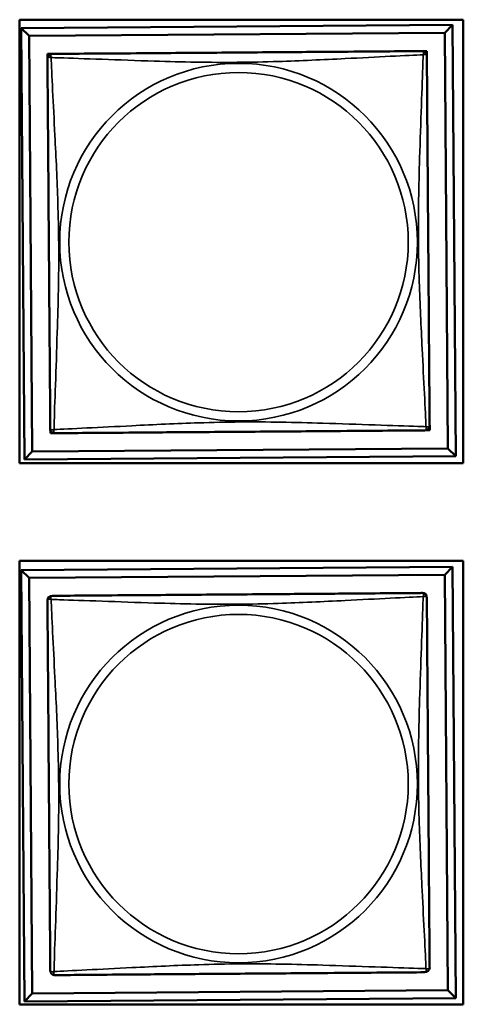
# Model space of a CAD drawing. Header units: inches. Extents: x -32 to 29.2, y -14.4 to 22.6.
# Tile 187 of 256: x -4.358 to -3.806, y -9.958 to -8.732. Entities that reach past the tile are written whole.
import ezdxf

# ---------------------------------------------------------------- set-up
doc = ezdxf.new("R2010")
doc.units = ezdxf.units.IN
doc.header["$MEASUREMENT"] = 0
doc.layers.add('Visible (ANSI)', color=7, linetype='Continuous', lineweight=50)
doc.layers.add('Visible Narrow (ANSI)', color=7, linetype='Continuous', lineweight=35)

msp = doc.modelspace()

# ---------------------------------------------------------------- linework, layer by layer
at = {"layer": 'Visible (ANSI)'}
for p, q in [((-4.3583, -9.2843), (-4.3583, -8.7318)), ((-4.3583, -8.7318), (-3.8058, -8.7318)), ((-3.8058, -8.7318), (-3.8058, -9.2843)), ((-4.3565, -8.7423), (-3.8191, -8.7382)), ((-4.3466, -8.7521), (-4.3565, -8.7423)), ((-4.3524, -9.2797), (-4.3565, -8.7423)), ((-3.8191, -8.7382), (-3.8288, -8.7481)), ((-3.8191, -8.7382), (-3.815, -9.2756)), ((-4.3466, -8.7521), (-3.8288, -8.7481)), ((-4.3426, -9.2698), (-4.3466, -8.7521)), ((-3.8288, -8.7481), (-3.8249, -9.2658)), ((-4.3237, -8.7803), (-4.3237, -8.7745)), ((-4.3237, -8.7745), (-4.3179, -8.7745)), ((-3.8571, -8.7709), (-3.8513, -8.7709)), ((-3.8513, -8.7709), (-3.8513, -8.7768)), ((-4.3201, -9.2469), (-4.3202, -9.2411)), ((-4.3142, -9.2469), (-4.3201, -9.2469)), ((-3.8477, -9.2433), (-3.8536, -9.2434)), ((-3.8477, -9.2374), (-3.8477, -9.2433)), ((-4.3426, -9.2698), (-4.3524, -9.2797)), ((-3.8249, -9.2658), (-4.3426, -9.2698)), ((-3.8249, -9.2658), (-3.815, -9.2756)), ((-3.815, -9.2756), (-4.3524, -9.2797)), ((-3.8058, -9.2843), (-4.3583, -9.2843)), ((-4.3583, -9.9583), (-4.3583, -9.4058)), ((-4.3583, -9.4058), (-3.8058, -9.4058)), ((-3.8058, -9.4058), (-3.8058, -9.9583)), ((-4.3565, -9.4173), (-3.8191, -9.4132)), ((-4.3466, -9.4271), (-4.3565, -9.4173)), ((-4.3524, -9.9547), (-4.3565, -9.4173)), ((-3.8191, -9.4132), (-3.8288, -9.4231)), ((-3.8191, -9.4132), (-3.815, -9.9506)), ((-4.3466, -9.4271), (-3.8288, -9.4231)), ((-4.3426, -9.9448), (-4.3466, -9.4271)), ((-3.8288, -9.4231), (-3.8249, -9.9408)), ((-4.3426, -9.9448), (-4.3524, -9.9547)), ((-3.8249, -9.9408), (-4.3426, -9.9448)), ((-3.8249, -9.9408), (-3.815, -9.9506)), ((-3.8058, -9.9583), (-4.3583, -9.9583)), ((-3.815, -9.9506), (-4.3524, -9.9547))]:
    msp.add_line(p, q, dxfattribs=at)
for centre, start, end in [((-4.3178, -8.7804), 90.439, 180.439), ((-3.8572, -8.7768), 0.439, 90.439), ((-4.3143, -9.241), 180.439, 270.439), ((-3.8536, -9.2375), 270.439, 0.439), ((-4.3178, -9.4554), 90.439, 180.439), ((-3.8572, -9.4518), 0.439, 90.439), ((-4.3143, -9.916), 180.439, 270.439), ((-3.8536, -9.9125), 270.439, 0.439)]:
    msp.add_arc(centre, 0.00591, start, end, dxfattribs=at)
for points in [[(-4.3237, -8.7804), (-4.3237, -8.781), (-4.3237, -8.7837), (-4.3236, -8.7881), (-4.3236, -8.7962), (-4.3235, -8.8102), (-4.3233, -8.8263), (-4.3232, -8.8424), (-4.3231, -8.8606), (-4.3229, -8.8793), (-4.3227, -8.9056), (-4.3225, -8.9329), (-4.3223, -8.96), (-4.3222, -8.9769), (-4.3221, -8.9938), (-4.3219, -9.0107), (-4.3217, -9.0446), (-4.3214, -9.0784), (-4.3212, -9.1121), (-4.3208, -9.1541), (-4.3205, -9.1981), (-4.3203, -9.2236), (-4.3202, -9.2337), (-4.3202, -9.2401), (-4.3202, -9.241)], [(-3.8572, -8.7709), (-3.8578, -8.7709), (-3.8605, -8.771), (-3.8649, -8.771), (-3.873, -8.7711), (-3.887, -8.7712), (-3.9031, -8.7713), (-3.9192, -8.7714), (-3.9374, -8.7716), (-3.9561, -8.7717), (-3.9824, -8.7719), (-4.0097, -8.7721), (-4.0368, -8.7723), (-4.0537, -8.7724), (-4.0706, -8.7726), (-4.0875, -8.7727), (-4.1214, -8.773), (-4.1552, -8.7732), (-4.1889, -8.7735), (-4.2309, -8.7738), (-4.2749, -8.7741), (-4.3004, -8.7743), (-4.3105, -8.7744), (-4.3169, -8.7745), (-4.3178, -8.7745)], [(-3.8477, -9.2374), (-3.8477, -9.2368), (-3.8478, -9.2341), (-3.8478, -9.2297), (-3.8479, -9.2216), (-3.848, -9.2077), (-3.8481, -9.1915), (-3.8482, -9.1754), (-3.8484, -9.1572), (-3.8485, -9.1386), (-3.8487, -9.1122), (-3.8489, -9.0849), (-3.8491, -9.0579), (-3.8492, -9.041), (-3.8494, -9.024), (-3.8495, -9.0071), (-3.8498, -8.9733), (-3.85, -8.9394), (-3.8503, -8.9057), (-3.8506, -8.8637), (-3.8509, -8.8198), (-3.8511, -8.7942), (-3.8512, -8.7842), (-3.8513, -8.7777), (-3.8513, -8.7768)], [(-4.3142, -9.2469), (-4.3136, -9.2469), (-4.3109, -9.2469), (-4.3065, -9.2468), (-4.2984, -9.2468), (-4.2845, -9.2467), (-4.2683, -9.2465), (-4.2522, -9.2464), (-4.234, -9.2463), (-4.2154, -9.2461), (-4.189, -9.2459), (-4.1617, -9.2457), (-4.1347, -9.2455), (-4.1178, -9.2454), (-4.1008, -9.2453), (-4.0839, -9.2451), (-4.0501, -9.2449), (-4.0162, -9.2446), (-3.9825, -9.2444), (-3.9405, -9.244), (-3.8966, -9.2437), (-3.871, -9.2435), (-3.8609, -9.2434), (-3.8545, -9.2434), (-3.8536, -9.2434)], [(-4.3237, -9.4554), (-4.3237, -9.456), (-4.3237, -9.4587), (-4.3236, -9.4631), (-4.3236, -9.4712), (-4.3235, -9.4852), (-4.3233, -9.5013), (-4.3232, -9.5174), (-4.3231, -9.5356), (-4.3229, -9.5543), (-4.3227, -9.5806), (-4.3225, -9.6079), (-4.3223, -9.635), (-4.3222, -9.6519), (-4.3221, -9.6688), (-4.3219, -9.6857), (-4.3217, -9.7196), (-4.3214, -9.7534), (-4.3212, -9.7871), (-4.3208, -9.8291), (-4.3205, -9.8731), (-4.3203, -9.8986), (-4.3202, -9.9087), (-4.3202, -9.9151), (-4.3202, -9.916)], [(-3.8572, -9.4459), (-3.8578, -9.4459), (-3.8605, -9.446), (-3.8649, -9.446), (-3.873, -9.4461), (-3.887, -9.4462), (-3.9031, -9.4463), (-3.9192, -9.4464), (-3.9374, -9.4466), (-3.9561, -9.4467), (-3.9824, -9.4469), (-4.0097, -9.4471), (-4.0368, -9.4473), (-4.0537, -9.4474), (-4.0706, -9.4476), (-4.0875, -9.4477), (-4.1214, -9.448), (-4.1552, -9.4482), (-4.1889, -9.4485), (-4.2309, -9.4488), (-4.2749, -9.4491), (-4.3004, -9.4493), (-4.3105, -9.4494), (-4.3169, -9.4495), (-4.3178, -9.4495)], [(-3.8477, -9.9124), (-3.8477, -9.9118), (-3.8478, -9.9091), (-3.8478, -9.9047), (-3.8479, -9.8966), (-3.848, -9.8827), (-3.8481, -9.8665), (-3.8482, -9.8504), (-3.8484, -9.8322), (-3.8485, -9.8136), (-3.8487, -9.7872), (-3.8489, -9.7599), (-3.8491, -9.7329), (-3.8492, -9.716), (-3.8494, -9.699), (-3.8495, -9.6821), (-3.8498, -9.6483), (-3.85, -9.6144), (-3.8503, -9.5807), (-3.8506, -9.5387), (-3.8509, -9.4948), (-3.8511, -9.4692), (-3.8512, -9.4592), (-3.8513, -9.4527), (-3.8513, -9.4518)], [(-4.3142, -9.9219), (-4.3136, -9.9219), (-4.3109, -9.9219), (-4.3065, -9.9218), (-4.2984, -9.9218), (-4.2845, -9.9217), (-4.2683, -9.9215), (-4.2522, -9.9214), (-4.234, -9.9213), (-4.2154, -9.9211), (-4.189, -9.9209), (-4.1617, -9.9207), (-4.1347, -9.9205), (-4.1178, -9.9204), (-4.1008, -9.9203), (-4.0839, -9.9201), (-4.0501, -9.9199), (-4.0162, -9.9196), (-3.9825, -9.9194), (-3.9405, -9.919), (-3.8966, -9.9187), (-3.871, -9.9185), (-3.8609, -9.9184), (-3.8545, -9.9184), (-3.8536, -9.9184)]]:
    msp.add_open_spline(points, degree=3, knots=[0.325731, 0.325731, 0.325731, 0.325731, 0.404774, 0.404774, 0.404774, 0.550532, 0.550532, 0.550532, 0.69629, 0.69629, 0.69629, 0.902598, 0.902598, 0.902598, 1.03154, 1.03154, 1.03154, 1.289425, 1.289425, 1.289425, 1.610774, 1.610774, 1.610774, 1.73735, 1.73735, 1.73735, 1.73735], dxfattribs=at)
at = {"layer": 'Visible Narrow (ANSI)'}
for centre, radius in [((-4.0857, -9.0089), 0.2227), ((-4.0857, -9.0089), 0.2113), ((-4.0857, -9.6839), 0.2227), ((-4.0857, -9.6839), 0.2113)]:
    msp.add_circle(centre, radius, dxfattribs=at)
for points, knots in [([(-4.3237, -8.7804), (-4.3237, -8.7803), (-4.3237, -8.7802), (-4.3236, -8.7799), (-4.3236, -8.7797), (-4.3235, -8.7795), (-4.3234, -8.7794), (-4.3232, -8.7792), (-4.3232, -8.7791), (-4.323, -8.779), (-4.3228, -8.7789), (-4.3222, -8.7787), (-4.3217, -8.7786), (-4.3206, -8.7787), (-4.3199, -8.7788), (-4.3192, -8.779)], [-0.0844808, -0.0844808, -0.0844808, -0.0844808, -0.06943799, -0.06943799, -0.05587828, -0.05587828, -0.04740346, -0.04740346, -0.04210669, -0.04210669, -0.03151317, -0.03151317, -0.01456352, -0.01456352, 0.00026741, 0.00026741, 0.00026741, 0.00026741]), ([(-4.3192, -8.779), (-4.3194, -8.7783), (-4.3195, -8.7776), (-4.3196, -8.7765), (-4.3195, -8.776), (-4.3194, -8.7754), (-4.3193, -8.7752), (-4.3191, -8.775), (-4.319, -8.7749), (-4.3189, -8.7748), (-4.3188, -8.7747), (-4.3185, -8.7746), (-4.3184, -8.7745), (-4.3181, -8.7745), (-4.3179, -8.7745), (-4.3178, -8.7745)], [-0.00026741, -0.00026741, -0.00026741, -0.00026741, 0.01456352, 0.01456352, 0.03151317, 0.03151317, 0.04210669, 0.04210669, 0.04740346, 0.04740346, 0.05587828, 0.05587828, 0.06943799, 0.06943799, 0.0844808, 0.0844808, 0.0844808, 0.0844808]), ([(-4.3192, -8.779), (-4.3163, -8.7791), (-4.3128, -8.7792), (-4.3088, -8.7793), (-4.2812, -8.7802), (-4.2342, -8.782), (-4.1906, -8.7834), (-4.1557, -8.7845), (-4.1215, -8.7852), (-4.0874, -8.7849), (-4.0704, -8.7848), (-4.0534, -8.7844), (-4.0362, -8.7839), (-4.0087, -8.783), (-3.9806, -8.7816), (-3.9529, -8.7803), (-3.9334, -8.7793), (-3.914, -8.7783), (-3.8967, -8.7774), (-3.8796, -8.7766), (-3.8646, -8.7759), (-3.8558, -8.7755)], [-1.657319, -1.657319, -1.657319, -1.657319, -1.610774, -1.610774, -1.610774, -1.289425, -1.289425, -1.289425, -1.03154, -1.03154, -1.03154, -0.902598, -0.902598, -0.902598, -0.69629, -0.69629, -0.69629, -0.550532, -0.550532, -0.550532, -0.405761, -0.405761, -0.405761, -0.405761]), ([(-4.3156, -9.2424), (-4.3155, -9.2395), (-4.3154, -9.236), (-4.3153, -9.232), (-4.3144, -9.2044), (-4.3126, -9.1574), (-4.3113, -9.1138), (-4.3102, -9.0789), (-4.3094, -9.0447), (-4.3097, -9.0106), (-4.3098, -8.9936), (-4.3102, -8.9766), (-4.3108, -8.9594), (-4.3116, -8.9319), (-4.313, -8.9038), (-4.3144, -8.8761), (-4.3154, -8.8566), (-4.3164, -8.8372), (-4.3172, -8.8199), (-4.3181, -8.8028), (-4.3188, -8.7878), (-4.3192, -8.779)], [-1.657319, -1.657319, -1.657319, -1.657319, -1.610774, -1.610774, -1.610774, -1.289425, -1.289425, -1.289425, -1.03154, -1.03154, -1.03154, -0.902598, -0.902598, -0.902598, -0.69629, -0.69629, -0.69629, -0.550532, -0.550532, -0.550532, -0.405761, -0.405761, -0.405761, -0.405761]), ([(-3.8558, -8.7755), (-3.8559, -8.7783), (-3.856, -8.7818), (-3.8561, -8.7858), (-3.857, -8.8134), (-3.8588, -8.8605), (-3.8602, -8.904), (-3.8613, -8.9389), (-3.862, -8.9731), (-3.8617, -9.0072), (-3.8616, -9.0242), (-3.8612, -9.0413), (-3.8607, -9.0585), (-3.8598, -9.0859), (-3.8584, -9.1141), (-3.857, -9.1417), (-3.8561, -9.1613), (-3.8551, -9.1806), (-3.8542, -9.1979), (-3.8534, -9.2151), (-3.8527, -9.23), (-3.8523, -9.2388)], [-1.657319, -1.657319, -1.657319, -1.657319, -1.610774, -1.610774, -1.610774, -1.289425, -1.289425, -1.289425, -1.03154, -1.03154, -1.03154, -0.902598, -0.902598, -0.902598, -0.69629, -0.69629, -0.69629, -0.550532, -0.550532, -0.550532, -0.405761, -0.405761, -0.405761, -0.405761]), ([(-3.8572, -8.7709), (-3.8571, -8.7709), (-3.857, -8.7709), (-3.8567, -8.771), (-3.8565, -8.771), (-3.8563, -8.7712), (-3.8562, -8.7713), (-3.856, -8.7714), (-3.8559, -8.7715), (-3.8558, -8.7717), (-3.8557, -8.7719), (-3.8555, -8.7724), (-3.8554, -8.7729), (-3.8555, -8.7741), (-3.8556, -8.7747), (-3.8558, -8.7755)], [-0.0844808, -0.0844808, -0.0844808, -0.0844808, -0.06943799, -0.06943799, -0.05587828, -0.05587828, -0.04740346, -0.04740346, -0.04210669, -0.04210669, -0.03151317, -0.03151317, -0.01456352, -0.01456352, 0.00026741, 0.00026741, 0.00026741, 0.00026741]), ([(-3.8558, -8.7755), (-3.8551, -8.7753), (-3.8544, -8.7751), (-3.8533, -8.7751), (-3.8528, -8.7751), (-3.8522, -8.7753), (-3.852, -8.7754), (-3.8518, -8.7755), (-3.8517, -8.7756), (-3.8516, -8.7757), (-3.8515, -8.7758), (-3.8514, -8.7761), (-3.8513, -8.7763), (-3.8513, -8.7766), (-3.8513, -8.7767), (-3.8513, -8.7768)], [-0.00026741, -0.00026741, -0.00026741, -0.00026741, 0.01456352, 0.01456352, 0.03151317, 0.03151317, 0.04210669, 0.04210669, 0.04740346, 0.04740346, 0.05587828, 0.05587828, 0.06943799, 0.06943799, 0.0844808, 0.0844808, 0.0844808, 0.0844808]), ([(-3.8523, -9.2388), (-3.8551, -9.2387), (-3.8586, -9.2386), (-3.8626, -9.2385), (-3.8902, -9.2376), (-3.9373, -9.2358), (-3.9808, -9.2345), (-4.0157, -9.2334), (-4.0499, -9.2326), (-4.084, -9.2329), (-4.101, -9.233), (-4.1181, -9.2334), (-4.1353, -9.234), (-4.1627, -9.2348), (-4.1909, -9.2362), (-4.2185, -9.2376), (-4.2381, -9.2386), (-4.2574, -9.2396), (-4.2747, -9.2404), (-4.2919, -9.2413), (-4.3068, -9.242), (-4.3156, -9.2424)], [-1.657319, -1.657319, -1.657319, -1.657319, -1.610774, -1.610774, -1.610774, -1.289425, -1.289425, -1.289425, -1.03154, -1.03154, -1.03154, -0.902598, -0.902598, -0.902598, -0.69629, -0.69629, -0.69629, -0.550532, -0.550532, -0.550532, -0.405761, -0.405761, -0.405761, -0.405761]), ([(-4.3156, -9.2424), (-4.3164, -9.2426), (-4.317, -9.2427), (-4.3182, -9.2428), (-4.3186, -9.2427), (-4.3192, -9.2426), (-4.3194, -9.2425), (-4.3196, -9.2423), (-4.3197, -9.2422), (-4.3198, -9.2421), (-4.3199, -9.242), (-4.3201, -9.2417), (-4.3201, -9.2416), (-4.3202, -9.2413), (-4.3202, -9.2411), (-4.3202, -9.241)], [-0.00026741, -0.00026741, -0.00026741, -0.00026741, 0.01456352, 0.01456352, 0.03151317, 0.03151317, 0.04210669, 0.04210669, 0.04740346, 0.04740346, 0.05587828, 0.05587828, 0.06943799, 0.06943799, 0.0844808, 0.0844808, 0.0844808, 0.0844808]), ([(-4.3142, -9.2469), (-4.3143, -9.2469), (-4.3144, -9.2469), (-4.3147, -9.2468), (-4.3149, -9.2468), (-4.3152, -9.2467), (-4.3153, -9.2466), (-4.3154, -9.2464), (-4.3155, -9.2464), (-4.3157, -9.2462), (-4.3157, -9.246), (-4.3159, -9.2454), (-4.316, -9.2449), (-4.3159, -9.2438), (-4.3158, -9.2431), (-4.3156, -9.2424)], [-0.0844808, -0.0844808, -0.0844808, -0.0844808, -0.06943799, -0.06943799, -0.05587828, -0.05587828, -0.04740346, -0.04740346, -0.04210669, -0.04210669, -0.03151317, -0.03151317, -0.01456352, -0.01456352, 0.00026741, 0.00026741, 0.00026741, 0.00026741]), ([(-3.8523, -9.2388), (-3.8521, -9.2396), (-3.8519, -9.2402), (-3.8519, -9.2414), (-3.8519, -9.2418), (-3.8521, -9.2424), (-3.8522, -9.2426), (-3.8523, -9.2428), (-3.8524, -9.2429), (-3.8525, -9.243), (-3.8526, -9.2431), (-3.8529, -9.2433), (-3.8531, -9.2433), (-3.8534, -9.2434), (-3.8535, -9.2434), (-3.8536, -9.2434)], [-0.00026741, -0.00026741, -0.00026741, -0.00026741, 0.01456352, 0.01456352, 0.03151317, 0.03151317, 0.04210669, 0.04210669, 0.04740346, 0.04740346, 0.05587828, 0.05587828, 0.06943799, 0.06943799, 0.0844808, 0.0844808, 0.0844808, 0.0844808]), ([(-3.8477, -9.2374), (-3.8477, -9.2375), (-3.8477, -9.2376), (-3.8478, -9.2379), (-3.8478, -9.2381), (-3.848, -9.2384), (-3.848, -9.2385), (-3.8482, -9.2386), (-3.8483, -9.2387), (-3.8485, -9.2389), (-3.8487, -9.239), (-3.8492, -9.2391), (-3.8497, -9.2392), (-3.8509, -9.2391), (-3.8515, -9.239), (-3.8523, -9.2388)], [-0.0844808, -0.0844808, -0.0844808, -0.0844808, -0.06943799, -0.06943799, -0.05587828, -0.05587828, -0.04740346, -0.04740346, -0.04210669, -0.04210669, -0.03151317, -0.03151317, -0.01456352, -0.01456352, 0.00026741, 0.00026741, 0.00026741, 0.00026741]), ([(-4.3237, -9.4554), (-4.3237, -9.4553), (-4.3237, -9.4552), (-4.3236, -9.4549), (-4.3236, -9.4547), (-4.3235, -9.4545), (-4.3234, -9.4544), (-4.3232, -9.4542), (-4.3232, -9.4541), (-4.323, -9.454), (-4.3228, -9.4539), (-4.3222, -9.4537), (-4.3217, -9.4536), (-4.3206, -9.4537), (-4.3199, -9.4538), (-4.3192, -9.454)], [-0.0844808, -0.0844808, -0.0844808, -0.0844808, -0.06943799, -0.06943799, -0.05587828, -0.05587828, -0.04740346, -0.04740346, -0.04210669, -0.04210669, -0.03151317, -0.03151317, -0.01456352, -0.01456352, 0.00026741, 0.00026741, 0.00026741, 0.00026741]), ([(-4.3192, -9.454), (-4.3194, -9.4533), (-4.3195, -9.4526), (-4.3196, -9.4515), (-4.3195, -9.451), (-4.3194, -9.4504), (-4.3193, -9.4502), (-4.3191, -9.45), (-4.319, -9.4499), (-4.3189, -9.4498), (-4.3188, -9.4497), (-4.3185, -9.4496), (-4.3184, -9.4495), (-4.3181, -9.4495), (-4.3179, -9.4495), (-4.3178, -9.4495)], [-0.00026741, -0.00026741, -0.00026741, -0.00026741, 0.01456352, 0.01456352, 0.03151317, 0.03151317, 0.04210669, 0.04210669, 0.04740346, 0.04740346, 0.05587828, 0.05587828, 0.06943799, 0.06943799, 0.0844808, 0.0844808, 0.0844808, 0.0844808]), ([(-4.3192, -9.454), (-4.3163, -9.4541), (-4.3128, -9.4542), (-4.3088, -9.4543), (-4.2812, -9.4552), (-4.2342, -9.457), (-4.1906, -9.4584), (-4.1557, -9.4595), (-4.1215, -9.4602), (-4.0874, -9.4599), (-4.0704, -9.4598), (-4.0534, -9.4594), (-4.0362, -9.4589), (-4.0087, -9.458), (-3.9806, -9.4566), (-3.9529, -9.4553), (-3.9334, -9.4543), (-3.914, -9.4533), (-3.8967, -9.4524), (-3.8796, -9.4516), (-3.8646, -9.4509), (-3.8558, -9.4505)], [-1.657319, -1.657319, -1.657319, -1.657319, -1.610774, -1.610774, -1.610774, -1.289425, -1.289425, -1.289425, -1.03154, -1.03154, -1.03154, -0.902598, -0.902598, -0.902598, -0.69629, -0.69629, -0.69629, -0.550532, -0.550532, -0.550532, -0.405761, -0.405761, -0.405761, -0.405761]), ([(-4.3156, -9.9174), (-4.3155, -9.9145), (-4.3154, -9.911), (-4.3153, -9.907), (-4.3144, -9.8794), (-4.3126, -9.8324), (-4.3113, -9.7888), (-4.3102, -9.7539), (-4.3094, -9.7197), (-4.3097, -9.6856), (-4.3098, -9.6686), (-4.3102, -9.6516), (-4.3108, -9.6344), (-4.3116, -9.6069), (-4.313, -9.5788), (-4.3144, -9.5511), (-4.3154, -9.5316), (-4.3164, -9.5122), (-4.3172, -9.4949), (-4.3181, -9.4778), (-4.3188, -9.4628), (-4.3192, -9.454)], [-1.657319, -1.657319, -1.657319, -1.657319, -1.610774, -1.610774, -1.610774, -1.289425, -1.289425, -1.289425, -1.03154, -1.03154, -1.03154, -0.902598, -0.902598, -0.902598, -0.69629, -0.69629, -0.69629, -0.550532, -0.550532, -0.550532, -0.405761, -0.405761, -0.405761, -0.405761]), ([(-3.8558, -9.4505), (-3.8559, -9.4533), (-3.856, -9.4568), (-3.8561, -9.4608), (-3.857, -9.4884), (-3.8588, -9.5355), (-3.8602, -9.579), (-3.8613, -9.6139), (-3.862, -9.6481), (-3.8617, -9.6822), (-3.8616, -9.6992), (-3.8612, -9.7163), (-3.8607, -9.7335), (-3.8598, -9.7609), (-3.8584, -9.7891), (-3.857, -9.8167), (-3.8561, -9.8363), (-3.8551, -9.8556), (-3.8542, -9.8729), (-3.8534, -9.8901), (-3.8527, -9.905), (-3.8523, -9.9138)], [-1.657319, -1.657319, -1.657319, -1.657319, -1.610774, -1.610774, -1.610774, -1.289425, -1.289425, -1.289425, -1.03154, -1.03154, -1.03154, -0.902598, -0.902598, -0.902598, -0.69629, -0.69629, -0.69629, -0.550532, -0.550532, -0.550532, -0.405761, -0.405761, -0.405761, -0.405761]), ([(-3.8572, -9.4459), (-3.8571, -9.4459), (-3.857, -9.4459), (-3.8567, -9.446), (-3.8565, -9.446), (-3.8563, -9.4462), (-3.8562, -9.4463), (-3.856, -9.4464), (-3.8559, -9.4465), (-3.8558, -9.4467), (-3.8557, -9.4469), (-3.8555, -9.4474), (-3.8554, -9.4479), (-3.8555, -9.4491), (-3.8556, -9.4497), (-3.8558, -9.4505)], [-0.0844808, -0.0844808, -0.0844808, -0.0844808, -0.06943799, -0.06943799, -0.05587828, -0.05587828, -0.04740346, -0.04740346, -0.04210669, -0.04210669, -0.03151317, -0.03151317, -0.01456352, -0.01456352, 0.00026741, 0.00026741, 0.00026741, 0.00026741]), ([(-3.8558, -9.4505), (-3.8551, -9.4503), (-3.8544, -9.4501), (-3.8533, -9.4501), (-3.8528, -9.4501), (-3.8522, -9.4503), (-3.852, -9.4504), (-3.8518, -9.4505), (-3.8517, -9.4506), (-3.8516, -9.4507), (-3.8515, -9.4508), (-3.8514, -9.4511), (-3.8513, -9.4513), (-3.8513, -9.4516), (-3.8513, -9.4517), (-3.8513, -9.4518)], [-0.00026741, -0.00026741, -0.00026741, -0.00026741, 0.01456352, 0.01456352, 0.03151317, 0.03151317, 0.04210669, 0.04210669, 0.04740346, 0.04740346, 0.05587828, 0.05587828, 0.06943799, 0.06943799, 0.0844808, 0.0844808, 0.0844808, 0.0844808]), ([(-3.8523, -9.9138), (-3.8551, -9.9137), (-3.8586, -9.9136), (-3.8626, -9.9135), (-3.8902, -9.9126), (-3.9373, -9.9108), (-3.9808, -9.9095), (-4.0157, -9.9084), (-4.0499, -9.9076), (-4.084, -9.9079), (-4.101, -9.908), (-4.1181, -9.9084), (-4.1353, -9.909), (-4.1627, -9.9098), (-4.1909, -9.9112), (-4.2185, -9.9126), (-4.2381, -9.9136), (-4.2574, -9.9146), (-4.2747, -9.9154), (-4.2919, -9.9163), (-4.3068, -9.917), (-4.3156, -9.9174)], [-1.657319, -1.657319, -1.657319, -1.657319, -1.610774, -1.610774, -1.610774, -1.289425, -1.289425, -1.289425, -1.03154, -1.03154, -1.03154, -0.902598, -0.902598, -0.902598, -0.69629, -0.69629, -0.69629, -0.550532, -0.550532, -0.550532, -0.405761, -0.405761, -0.405761, -0.405761]), ([(-4.3156, -9.9174), (-4.3164, -9.9176), (-4.317, -9.9177), (-4.3182, -9.9178), (-4.3186, -9.9177), (-4.3192, -9.9176), (-4.3194, -9.9175), (-4.3196, -9.9173), (-4.3197, -9.9172), (-4.3198, -9.9171), (-4.3199, -9.917), (-4.3201, -9.9167), (-4.3201, -9.9166), (-4.3202, -9.9163), (-4.3202, -9.9161), (-4.3202, -9.916)], [-0.00026741, -0.00026741, -0.00026741, -0.00026741, 0.01456352, 0.01456352, 0.03151317, 0.03151317, 0.04210669, 0.04210669, 0.04740346, 0.04740346, 0.05587828, 0.05587828, 0.06943799, 0.06943799, 0.0844808, 0.0844808, 0.0844808, 0.0844808]), ([(-4.3142, -9.9219), (-4.3143, -9.9219), (-4.3144, -9.9219), (-4.3147, -9.9218), (-4.3149, -9.9218), (-4.3152, -9.9217), (-4.3153, -9.9216), (-4.3154, -9.9214), (-4.3155, -9.9214), (-4.3157, -9.9212), (-4.3157, -9.921), (-4.3159, -9.9204), (-4.316, -9.9199), (-4.3159, -9.9188), (-4.3158, -9.9181), (-4.3156, -9.9174)], [-0.0844808, -0.0844808, -0.0844808, -0.0844808, -0.06943799, -0.06943799, -0.05587828, -0.05587828, -0.04740346, -0.04740346, -0.04210669, -0.04210669, -0.03151317, -0.03151317, -0.01456352, -0.01456352, 0.00026741, 0.00026741, 0.00026741, 0.00026741]), ([(-3.8523, -9.9138), (-3.8521, -9.9146), (-3.8519, -9.9152), (-3.8519, -9.9164), (-3.8519, -9.9168), (-3.8521, -9.9174), (-3.8522, -9.9176), (-3.8523, -9.9178), (-3.8524, -9.9179), (-3.8525, -9.918), (-3.8526, -9.9181), (-3.8529, -9.9183), (-3.8531, -9.9183), (-3.8534, -9.9184), (-3.8535, -9.9184), (-3.8536, -9.9184)], [-0.00026741, -0.00026741, -0.00026741, -0.00026741, 0.01456352, 0.01456352, 0.03151317, 0.03151317, 0.04210669, 0.04210669, 0.04740346, 0.04740346, 0.05587828, 0.05587828, 0.06943799, 0.06943799, 0.0844808, 0.0844808, 0.0844808, 0.0844808]), ([(-3.8477, -9.9124), (-3.8477, -9.9125), (-3.8477, -9.9126), (-3.8478, -9.9129), (-3.8478, -9.9131), (-3.848, -9.9134), (-3.848, -9.9135), (-3.8482, -9.9136), (-3.8483, -9.9137), (-3.8485, -9.9139), (-3.8487, -9.914), (-3.8492, -9.9141), (-3.8497, -9.9142), (-3.8509, -9.9141), (-3.8515, -9.914), (-3.8523, -9.9138)], [-0.0844808, -0.0844808, -0.0844808, -0.0844808, -0.06943799, -0.06943799, -0.05587828, -0.05587828, -0.04740346, -0.04740346, -0.04210669, -0.04210669, -0.03151317, -0.03151317, -0.01456352, -0.01456352, 0.00026741, 0.00026741, 0.00026741, 0.00026741])]:
    msp.add_open_spline(points, degree=3, knots=knots, dxfattribs=at)

doc.saveas('drawing.dxf')
